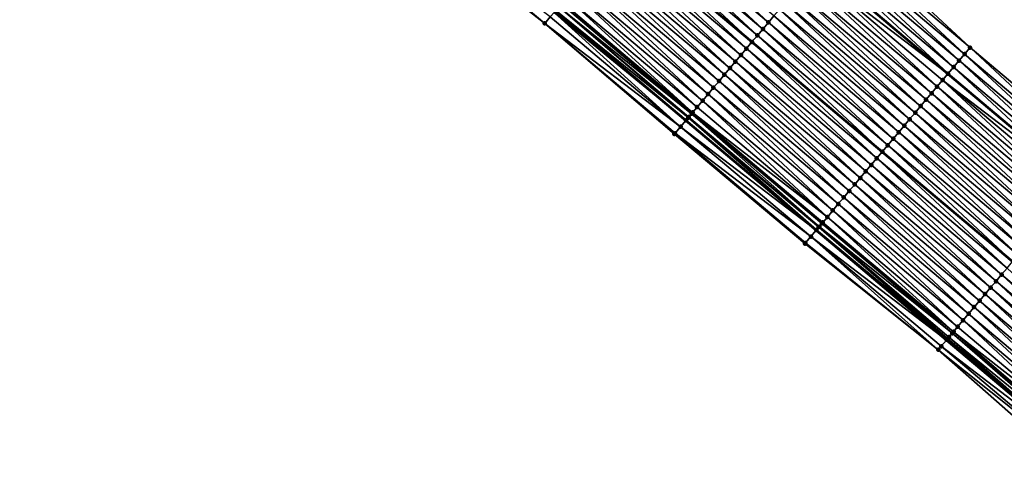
# Model space of a CAD drawing. Header units: feet. Extents: x 2010743 to 2022806, y 818705 to 837694.
# Tile 32 of 256: x 2016692 to 2016807, y 819216 to 819268. Entities that reach past the tile are written whole.
import ezdxf

# ---------------------------------------------------------------- set-up
doc = ezdxf.new("R2010")
doc.units = ezdxf.units.FT
doc.header["$MEASUREMENT"] = 0
for name, color, linetype, lineweight in [('EP_Travel Lane', 172, 'Continuous', 53), ('Road Shots', 141, 'Continuous', 100), ('STRIPING', 60, 'Continuous', 53)]:
    doc.layers.add(name, color=color, linetype=linetype, lineweight=lineweight)
doc.layers.add('I-77-MM17-21_NB-Surface-Border', color=7, linetype='Continuous')
doc.layers.add('I-77-MM17-21_NB-Surface-TIN', color=7, linetype='Continuous')

msp = doc.modelspace()

# ---------------------------------------------------------------- linework, layer by layer
at = {"layer": 'EP_Travel Lane'}
for points in [[(2016617.3, 819416.36, 270.95), (2016632.58, 819403.46, 271.17), (2016647.86, 819390.56, 271.42), (2016663.14, 819377.67, 271.68), (2016678.42, 819364.77, 271.96), (2016693.7, 819351.87, 272.2), (2016708.98, 819338.97, 272.45), (2016724.26, 819326.07, 272.7), (2016739.55, 819313.18, 272.95), (2016754.83, 819300.28, 273.21), (2016770.11, 819287.38, 273.45), (2016785.39, 819274.48, 273.7), (2016800.67, 819261.58, 273.98), (2016815.96, 819248.69, 274.24)], [(2016616.96, 819384.96, 271.54), (2016632.24, 819372.06, 271.78), (2016647.54, 819359.16, 272.02), (2016662.83, 819346.28, 272.29), (2016678.13, 819333.4, 272.55), (2016693.43, 819320.51, 272.8), (2016708.72, 819307.63, 273.05), (2016724.02, 819294.75, 273.29), (2016739.31, 819281.86, 273.54), (2016754.61, 819268.98, 273.79), (2016769.9, 819256.1, 274.06), (2016785.2, 819243.21, 274.33), (2016800.5, 819230.33, 274.59), (2016815.79, 819217.45, 274.84)]]:
    msp.add_polyline3d(points, dxfattribs=at)
at = {"layer": 'I-77-MM17-21_NB-Surface-Border', "color": 3, "linetype": 'Continuous', "lineweight": -3}
for points in [[(2016603.84, 819431.42, 270.64), (2016619.77, 819419.29, 270.88), (2016635.05, 819406.39, 271.11), (2016650.33, 819393.49, 271.35), (2016665.61, 819380.61, 271.61), (2016681.55, 819368.49, 271.88), (2016697.49, 819356.37, 272.09), (2016712.79, 819343.49, 272.32), (2016728.08, 819330.6, 272.6), (2016743.38, 819317.72, 272.84), (2016758.67, 819304.84, 273.1), (2016773.32, 819291.19, 273.37), (2016788.62, 819278.31, 273.61), (2016803.27, 819264.66, 273.91), (2016818.56, 819251.78, 274.18)], [(2016814.56, 819215.98, 274.79), (2016799.54, 819229.2, 274.56), (2016783.89, 819241.66, 274.28), (2016768.57, 819254.51, 274), (2016753.35, 819267.48, 273.72), (2016737.61, 819279.84, 273.44), (2016722.28, 819292.68, 273.2), (2016707.01, 819305.59, 272.97), (2016691.73, 819318.5, 272.71), (2016676.87, 819331.9, 272.47), (2016661.24, 819344.39, 272.21), (2016646.18, 819357.54, 271.93), (2016631.14, 819370.75, 271.71), (2016615.92, 819383.73, 271.51)]]:
    msp.add_polyline3d(points, dxfattribs=at)
at = {"layer": 'I-77-MM17-21_NB-Surface-TIN', "color": 128, "linetype": 'Continuous', "lineweight": -3}
for points in [[(2016779.6, 819267.6, 273.85), (2016764.95, 819281.25, 273.58), (2016764.3, 819280.48, 273.6)], [(2016779.6, 819267.6, 273.85), (2016780.24, 819268.36, 273.83), (2016764.95, 819281.25, 273.58)], [(2016753.35, 819267.48, 273.72), (2016738.05, 819280.36, 273.47), (2016737.61, 819279.84, 273.44)], [(2016753.35, 819267.48, 273.72), (2016753.99, 819268.25, 273.76), (2016738.05, 819280.36, 273.47)], [(2016778.95, 819266.83, 273.87), (2016764.3, 819280.48, 273.6), (2016763.66, 819279.72, 273.61)], [(2016778.95, 819266.83, 273.87), (2016779.6, 819267.6, 273.85), (2016764.3, 819280.48, 273.6)], [(2016763.01, 819278.95, 273.63), (2016762.37, 819278.19, 273.63), (2016777.66, 819265.31, 273.89)], [(2016778.31, 819266.07, 273.88), (2016763.66, 819279.72, 273.61), (2016763.01, 819278.95, 273.63)], [(2016778.31, 819266.07, 273.88), (2016763.01, 819278.95, 273.63), (2016777.66, 819265.31, 273.89)], [(2016778.31, 819266.07, 273.88), (2016778.95, 819266.83, 273.87), (2016763.66, 819279.72, 273.61)], [(2016777.02, 819264.54, 273.91), (2016762.37, 819278.19, 273.63), (2016761.72, 819277.42, 273.65)], [(2016777.02, 819264.54, 273.91), (2016777.66, 819265.31, 273.89), (2016762.37, 819278.19, 273.63)], [(2016803.27, 819264.66, 273.91), (2016788.62, 819278.31, 273.61), (2016787.97, 819277.54, 273.63)], [(2016775.73, 819263.01, 273.93), (2016761.08, 819276.66, 273.67), (2016760.44, 819275.89, 273.68)], [(2016776.38, 819263.78, 273.92), (2016761.72, 819277.42, 273.65), (2016761.08, 819276.66, 273.67)], [(2016775.73, 819263.01, 273.93), (2016776.38, 819263.78, 273.92), (2016761.08, 819276.66, 273.67)], [(2016776.38, 819263.78, 273.92), (2016777.02, 819264.54, 273.91), (2016761.72, 819277.42, 273.65)], [(2016801.98, 819263.13, 273.95), (2016787.33, 819276.78, 273.65), (2016786.69, 819276.01, 273.67)], [(2016802.63, 819263.89, 273.93), (2016787.97, 819277.54, 273.63), (2016787.33, 819276.78, 273.65)], [(2016801.98, 819263.13, 273.95), (2016802.63, 819263.89, 273.93), (2016787.33, 819276.78, 273.65)], [(2016802.63, 819263.89, 273.93), (2016803.27, 819264.66, 273.91), (2016787.97, 819277.54, 273.63)], [(2016775.09, 819262.25, 273.95), (2016760.44, 819275.89, 273.68), (2016759.79, 819275.13, 273.69)], [(2016775.09, 819262.25, 273.95), (2016775.73, 819263.01, 273.93), (2016760.44, 819275.89, 273.68)], [(2016801.34, 819262.36, 273.96), (2016786.69, 819276.01, 273.67), (2016786.04, 819275.25, 273.68)], [(2016801.34, 819262.36, 273.96), (2016801.98, 819263.13, 273.95), (2016786.69, 819276.01, 273.67)], [(2016773.8, 819260.72, 273.98), (2016759.15, 819274.37, 273.71), (2016758.5, 819273.6, 273.72)], [(2016774.44, 819261.48, 273.97), (2016759.79, 819275.13, 273.69), (2016759.15, 819274.37, 273.71)], [(2016773.8, 819260.72, 273.98), (2016774.44, 819261.48, 273.97), (2016759.15, 819274.37, 273.71)], [(2016774.44, 819261.48, 273.97), (2016775.09, 819262.25, 273.95), (2016759.79, 819275.13, 273.69)], [(2016784.75, 819273.72, 273.72), (2016800.67, 819261.58, 273.98), (2016785.39, 819274.48, 273.7)], [(2016800.69, 819261.6, 273.98), (2016785.39, 819274.48, 273.7), (2016800.67, 819261.58, 273.98)], [(2016800.69, 819261.6, 273.98), (2016785.4, 819274.48, 273.7), (2016785.39, 819274.48, 273.7)], [(2016800.69, 819261.6, 273.98), (2016786.04, 819275.25, 273.68), (2016785.4, 819274.48, 273.7)], [(2016800.69, 819261.6, 273.98), (2016801.34, 819262.36, 273.96), (2016786.04, 819275.25, 273.68)], [(2016773.15, 819259.95, 273.99), (2016758.5, 819273.6, 273.72), (2016757.86, 819272.84, 273.73)], [(2016773.15, 819259.95, 273.99), (2016773.8, 819260.72, 273.98), (2016758.5, 819273.6, 273.72)], [(2016799.4, 819260.07, 274.01), (2016784.75, 819273.72, 273.72), (2016784.11, 819272.95, 273.73)], [(2016800.05, 819260.83, 274), (2016800.67, 819261.58, 273.98), (2016784.75, 819273.72, 273.72)], [(2016799.4, 819260.07, 274.01), (2016800.05, 819260.83, 274), (2016784.75, 819273.72, 273.72)], [(2016771.87, 819258.42, 274.02), (2016757.21, 819272.07, 273.74), (2016756.57, 819271.31, 273.76)], [(2016772.51, 819259.19, 274.01), (2016757.86, 819272.84, 273.73), (2016757.21, 819272.07, 273.74)], [(2016771.87, 819258.42, 274.02), (2016772.51, 819259.19, 274.01), (2016757.21, 819272.07, 273.74)], [(2016772.51, 819259.19, 274.01), (2016773.15, 819259.95, 273.99), (2016757.86, 819272.84, 273.73)], [(2016798.11, 819258.54, 274.05), (2016783.46, 819272.19, 273.75), (2016782.82, 819271.42, 273.77)], [(2016798.76, 819259.3, 274.03), (2016784.11, 819272.95, 273.73), (2016783.46, 819272.19, 273.75)], [(2016798.11, 819258.54, 274.05), (2016798.76, 819259.3, 274.03), (2016783.46, 819272.19, 273.75)], [(2016798.76, 819259.3, 274.03), (2016799.4, 819260.07, 274.01), (2016784.11, 819272.95, 273.73)], [(2016771.22, 819257.66, 274.04), (2016756.57, 819271.31, 273.76), (2016755.93, 819270.54, 273.78)], [(2016771.22, 819257.66, 274.04), (2016771.87, 819258.42, 274.02), (2016756.57, 819271.31, 273.76)], [(2016797.47, 819257.78, 274.06), (2016782.82, 819271.42, 273.77), (2016782.17, 819270.66, 273.79)], [(2016797.47, 819257.78, 274.06), (2016798.11, 819258.54, 274.05), (2016782.82, 819271.42, 273.77)], [(2016770.58, 819256.89, 274.06), (2016755.28, 819269.78, 273.79), (2016755.01, 819269.45, 273.8)], [(2016770.7, 819257.04, 274.06), (2016755.41, 819269.93, 273.79), (2016755.28, 819269.78, 273.79)], [(2016770.58, 819256.89, 274.06), (2016770.7, 819257.04, 274.06), (2016755.28, 819269.78, 273.79)], [(2016770.7, 819257.04, 274.06), (2016755.93, 819270.54, 273.78), (2016755.41, 819269.93, 273.79)], [(2016770.7, 819257.04, 274.06), (2016771.22, 819257.66, 274.04), (2016755.93, 819270.54, 273.78)], [(2016796.18, 819256.25, 274.09), (2016781.53, 819269.89, 273.8), (2016780.89, 819269.13, 273.82)], [(2016796.83, 819257.01, 274.08), (2016782.17, 819270.66, 273.79), (2016781.53, 819269.89, 273.8)], [(2016796.18, 819256.25, 274.09), (2016796.83, 819257.01, 274.08), (2016781.53, 819269.89, 273.8)], [(2016796.83, 819257.01, 274.08), (2016797.47, 819257.78, 274.06), (2016782.17, 819270.66, 273.79)], [(2016769.29, 819255.36, 274.04), (2016754.44, 819268.77, 273.79), (2016753.99, 819268.25, 273.76)], [(2016754.44, 819268.77, 273.79), (2016769.9, 819256.1, 274.06), (2016754.61, 819268.98, 273.79)], [(2016769.29, 819255.36, 274.04), (2016769.9, 819256.1, 274.06), (2016754.44, 819268.77, 273.79)], [(2016769.93, 819256.13, 274.06), (2016754.64, 819269.01, 273.79), (2016754.61, 819268.98, 273.79)], [(2016769.93, 819256.13, 274.06), (2016754.61, 819268.98, 273.79), (2016769.9, 819256.1, 274.06)], [(2016770.19, 819256.44, 274.06), (2016755.01, 819269.45, 273.8), (2016754.64, 819269.01, 273.79)], [(2016769.93, 819256.13, 274.06), (2016770.19, 819256.44, 274.06), (2016754.64, 819269.01, 273.79)], [(2016770.19, 819256.44, 274.06), (2016770.24, 819256.49, 274.06), (2016755.01, 819269.45, 273.8)], [(2016770.24, 819256.49, 274.06), (2016770.58, 819256.89, 274.06), (2016755.01, 819269.45, 273.8)], [(2016794.89, 819254.72, 274.12), (2016780.24, 819268.36, 273.83), (2016779.6, 819267.6, 273.85)], [(2016795.54, 819255.48, 274.11), (2016780.89, 819269.13, 273.82), (2016780.24, 819268.36, 273.83)], [(2016794.89, 819254.72, 274.12), (2016795.54, 819255.48, 274.11), (2016780.24, 819268.36, 273.83)], [(2016795.54, 819255.48, 274.11), (2016796.18, 819256.25, 274.09), (2016780.89, 819269.13, 273.82)], [(2016769.29, 819255.36, 274.04), (2016753.99, 819268.25, 273.76), (2016753.35, 819267.48, 273.72)], [(2016768.57, 819254.51, 274), (2016768.64, 819254.6, 274), (2016753.35, 819267.48, 273.72)], [(2016768.64, 819254.6, 274), (2016769.29, 819255.36, 274.04), (2016753.35, 819267.48, 273.72)], [(2016794.25, 819253.95, 274.14), (2016779.6, 819267.6, 273.85), (2016778.95, 819266.83, 273.87)], [(2016794.25, 819253.95, 274.14), (2016794.89, 819254.72, 274.12), (2016779.6, 819267.6, 273.85)], [(2016778.31, 819266.07, 273.88), (2016777.66, 819265.31, 273.89), (2016792.96, 819252.42, 274.16)], [(2016793.6, 819253.19, 274.15), (2016778.95, 819266.83, 273.87), (2016778.31, 819266.07, 273.88)], [(2016793.6, 819253.19, 274.15), (2016778.31, 819266.07, 273.88), (2016792.96, 819252.42, 274.16)], [(2016793.6, 819253.19, 274.15), (2016794.25, 819253.95, 274.14), (2016778.95, 819266.83, 273.87)], [(2016792.32, 819251.66, 274.18), (2016777.66, 819265.31, 273.89), (2016777.02, 819264.54, 273.91)], [(2016792.32, 819251.66, 274.18), (2016792.96, 819252.42, 274.16), (2016777.66, 819265.31, 273.89)], [(2016791.03, 819250.13, 274.21), (2016776.38, 819263.78, 273.92), (2016775.73, 819263.01, 273.93)], [(2016791.67, 819250.89, 274.19), (2016777.02, 819264.54, 273.91), (2016776.38, 819263.78, 273.92)], [(2016791.03, 819250.13, 274.21), (2016791.67, 819250.89, 274.19), (2016776.38, 819263.78, 273.92)], [(2016791.67, 819250.89, 274.19), (2016792.32, 819251.66, 274.18), (2016777.02, 819264.54, 273.91)], [(2016817.28, 819250.25, 274.21), (2016802.63, 819263.89, 273.93), (2016801.98, 819263.13, 273.95)], [(2016817.92, 819251.01, 274.19), (2016803.27, 819264.66, 273.91), (2016802.63, 819263.89, 273.93)], [(2016817.28, 819250.25, 274.21), (2016817.92, 819251.01, 274.19), (2016802.63, 819263.89, 273.93)], [(2016817.92, 819251.01, 274.19), (2016818.56, 819251.78, 274.18), (2016803.27, 819264.66, 273.91)], [(2016790.38, 819249.36, 274.22), (2016775.73, 819263.01, 273.93), (2016775.09, 819262.25, 273.95)], [(2016790.38, 819249.36, 274.22), (2016791.03, 819250.13, 274.21), (2016775.73, 819263.01, 273.93)], [(2016816.63, 819249.48, 274.22), (2016801.98, 819263.13, 273.95), (2016801.34, 819262.36, 273.96)], [(2016816.63, 819249.48, 274.22), (2016817.28, 819250.25, 274.21), (2016801.98, 819263.13, 273.95)], [(2016789.09, 819247.83, 274.25), (2016774.44, 819261.48, 273.97), (2016773.8, 819260.72, 273.98)], [(2016789.74, 819248.6, 274.24), (2016775.09, 819262.25, 273.95), (2016774.44, 819261.48, 273.97)], [(2016789.09, 819247.83, 274.25), (2016789.74, 819248.6, 274.24), (2016774.44, 819261.48, 273.97)], [(2016789.74, 819248.6, 274.24), (2016790.38, 819249.36, 274.22), (2016775.09, 819262.25, 273.95)], [(2016800.05, 819260.83, 274), (2016815.96, 819248.69, 274.24), (2016800.67, 819261.58, 273.98)], [(2016815.99, 819248.72, 274.24), (2016800.69, 819261.6, 273.98), (2016800.67, 819261.58, 273.98)], [(2016815.99, 819248.72, 274.24), (2016800.67, 819261.58, 273.98), (2016815.96, 819248.69, 274.24)], [(2016815.99, 819248.72, 274.24), (2016801.34, 819262.36, 273.96), (2016800.69, 819261.6, 273.98)], [(2016815.99, 819248.72, 274.24), (2016816.63, 819249.48, 274.22), (2016801.34, 819262.36, 273.96)], [(2016788.45, 819247.07, 274.26), (2016773.8, 819260.72, 273.98), (2016773.15, 819259.95, 273.99)], [(2016788.45, 819247.07, 274.26), (2016789.09, 819247.83, 274.25), (2016773.8, 819260.72, 273.98)], [(2016814.7, 819247.19, 274.27), (2016800.05, 819260.83, 274), (2016799.4, 819260.07, 274.01)], [(2016815.34, 819247.95, 274.25), (2016815.96, 819248.69, 274.24), (2016800.05, 819260.83, 274)], [(2016814.7, 819247.19, 274.27), (2016815.34, 819247.95, 274.25), (2016800.05, 819260.83, 274)], [(2016787.16, 819245.54, 274.29), (2016772.51, 819259.19, 274.01), (2016771.87, 819258.42, 274.02)], [(2016787.8, 819246.3, 274.28), (2016773.15, 819259.95, 273.99), (2016772.51, 819259.19, 274.01)], [(2016787.16, 819245.54, 274.29), (2016787.8, 819246.3, 274.28), (2016772.51, 819259.19, 274.01)], [(2016787.8, 819246.3, 274.28), (2016788.45, 819247.07, 274.26), (2016773.15, 819259.95, 273.99)], [(2016813.41, 819245.66, 274.3), (2016798.76, 819259.3, 274.03), (2016798.11, 819258.54, 274.05)], [(2016814.05, 819246.42, 274.28), (2016799.4, 819260.07, 274.01), (2016798.76, 819259.3, 274.03)], [(2016813.41, 819245.66, 274.3), (2016814.05, 819246.42, 274.28), (2016798.76, 819259.3, 274.03)], [(2016814.05, 819246.42, 274.28), (2016814.7, 819247.19, 274.27), (2016799.4, 819260.07, 274.01)], [(2016786.52, 819244.77, 274.31), (2016771.87, 819258.42, 274.02), (2016771.22, 819257.66, 274.04)], [(2016786.52, 819244.77, 274.31), (2016787.16, 819245.54, 274.29), (2016771.87, 819258.42, 274.02)], [(2016812.77, 819244.89, 274.31), (2016798.11, 819258.54, 274.05), (2016797.47, 819257.78, 274.06)], [(2016812.77, 819244.89, 274.31), (2016813.41, 819245.66, 274.3), (2016798.11, 819258.54, 274.05)], [(2016785.56, 819243.64, 274.33), (2016770.58, 819256.89, 274.06), (2016770.24, 819256.49, 274.06)], [(2016785.97, 819244.13, 274.33), (2016770.7, 819257.04, 274.06), (2016770.58, 819256.89, 274.06)], [(2016785.56, 819243.64, 274.33), (2016785.87, 819244.01, 274.33), (2016770.58, 819256.89, 274.06)], [(2016785.87, 819244.01, 274.33), (2016785.97, 819244.13, 274.33), (2016770.58, 819256.89, 274.06)], [(2016786.52, 819244.77, 274.31), (2016771.22, 819257.66, 274.04), (2016770.7, 819257.04, 274.06)], [(2016785.97, 819244.13, 274.33), (2016786.52, 819244.77, 274.31), (2016770.7, 819257.04, 274.06)], [(2016811.48, 819243.36, 274.34), (2016796.83, 819257.01, 274.08), (2016796.18, 819256.25, 274.09)], [(2016812.12, 819244.13, 274.33), (2016797.47, 819257.78, 274.06), (2016796.83, 819257.01, 274.08)], [(2016811.48, 819243.36, 274.34), (2016812.12, 819244.13, 274.33), (2016796.83, 819257.01, 274.08)], [(2016812.12, 819244.13, 274.33), (2016812.77, 819244.89, 274.31), (2016797.47, 819257.78, 274.06)], [(2016769.29, 819255.36, 274.04), (2016785.2, 819243.21, 274.33), (2016769.9, 819256.1, 274.06)], [(2016785.23, 819243.25, 274.33), (2016769.93, 819256.13, 274.06), (2016769.9, 819256.1, 274.06)], [(2016785.23, 819243.25, 274.33), (2016769.9, 819256.1, 274.06), (2016785.2, 819243.21, 274.33)], [(2016785.23, 819243.25, 274.33), (2016770.19, 819256.44, 274.06), (2016769.93, 819256.13, 274.06)], [(2016785.51, 819243.58, 274.33), (2016770.24, 819256.49, 274.06), (2016770.19, 819256.44, 274.06)], [(2016785.23, 819243.25, 274.33), (2016785.51, 819243.58, 274.33), (2016770.19, 819256.44, 274.06)], [(2016785.51, 819243.58, 274.33), (2016785.56, 819243.64, 274.33), (2016770.24, 819256.49, 274.06)], [(2016810.83, 819242.6, 274.35), (2016796.18, 819256.25, 274.09), (2016795.54, 819255.48, 274.11)], [(2016810.83, 819242.6, 274.35), (2016811.48, 819243.36, 274.34), (2016796.18, 819256.25, 274.09)], [(2016783.89, 819241.66, 274.28), (2016768.64, 819254.6, 274), (2016768.57, 819254.51, 274)], [(2016784.58, 819242.48, 274.31), (2016769.29, 819255.36, 274.04), (2016768.64, 819254.6, 274)], [(2016783.89, 819241.66, 274.28), (2016783.94, 819241.72, 274.28), (2016768.64, 819254.6, 274)], [(2016783.94, 819241.72, 274.28), (2016784.58, 819242.48, 274.31), (2016768.64, 819254.6, 274)], [(2016784.58, 819242.48, 274.31), (2016785.2, 819243.21, 274.33), (2016769.29, 819255.36, 274.04)], [(2016809.54, 819241.07, 274.38), (2016794.89, 819254.72, 274.12), (2016794.25, 819253.95, 274.14)], [(2016810.19, 819241.83, 274.37), (2016795.54, 819255.48, 274.11), (2016794.89, 819254.72, 274.12)], [(2016809.54, 819241.07, 274.38), (2016810.19, 819241.83, 274.37), (2016794.89, 819254.72, 274.12)], [(2016810.19, 819241.83, 274.37), (2016810.83, 819242.6, 274.35), (2016795.54, 819255.48, 274.11)], [(2016808.9, 819240.3, 274.4), (2016794.25, 819253.95, 274.14), (2016793.6, 819253.19, 274.15)], [(2016808.9, 819240.3, 274.4), (2016809.54, 819241.07, 274.38), (2016794.25, 819253.95, 274.14)], [(2016807.61, 819238.77, 274.43), (2016792.96, 819252.42, 274.16), (2016792.32, 819251.66, 274.18)], [(2016793.6, 819253.19, 274.15), (2016792.96, 819252.42, 274.16), (2016808.26, 819239.54, 274.41)], [(2016807.61, 819238.77, 274.43), (2016808.26, 819239.54, 274.41), (2016792.96, 819252.42, 274.16)], [(2016808.9, 819240.3, 274.4), (2016793.6, 819253.19, 274.15), (2016808.26, 819239.54, 274.41)], [(2016806.97, 819238.01, 274.44), (2016792.32, 819251.66, 274.18), (2016791.67, 819250.89, 274.19)], [(2016806.97, 819238.01, 274.44), (2016807.61, 819238.77, 274.43), (2016792.32, 819251.66, 274.18)], [(2016805.68, 819236.48, 274.47), (2016791.03, 819250.13, 274.21), (2016790.38, 819249.36, 274.22)], [(2016806.32, 819237.24, 274.45), (2016791.67, 819250.89, 274.19), (2016791.03, 819250.13, 274.21)], [(2016805.68, 819236.48, 274.47), (2016806.32, 819237.24, 274.45), (2016791.03, 819250.13, 274.21)], [(2016806.32, 819237.24, 274.45), (2016806.97, 819238.01, 274.44), (2016791.67, 819250.89, 274.19)], [(2016805.03, 819235.72, 274.49), (2016790.38, 819249.36, 274.22), (2016789.74, 819248.6, 274.24)], [(2016805.03, 819235.72, 274.49), (2016805.68, 819236.48, 274.47), (2016790.38, 819249.36, 274.22)], [(2016803.75, 819234.19, 274.52), (2016789.09, 819247.83, 274.25), (2016788.45, 819247.07, 274.26)], [(2016804.39, 819234.95, 274.5), (2016789.74, 819248.6, 274.24), (2016789.09, 819247.83, 274.25)], [(2016803.75, 819234.19, 274.52), (2016804.39, 819234.95, 274.5), (2016789.09, 819247.83, 274.25)], [(2016804.39, 819234.95, 274.5), (2016805.03, 819235.72, 274.49), (2016789.74, 819248.6, 274.24)], [(2016803.1, 819233.42, 274.53), (2016788.45, 819247.07, 274.26), (2016787.8, 819246.3, 274.28)], [(2016803.1, 819233.42, 274.53), (2016803.75, 819234.19, 274.52), (2016788.45, 819247.07, 274.26)], [(2016801.81, 819231.89, 274.57), (2016787.16, 819245.54, 274.29), (2016786.52, 819244.77, 274.31)], [(2016802.46, 819232.66, 274.55), (2016787.8, 819246.3, 274.28), (2016787.16, 819245.54, 274.29)], [(2016801.81, 819231.89, 274.57), (2016802.46, 819232.66, 274.55), (2016787.16, 819245.54, 274.29)], [(2016802.46, 819232.66, 274.55), (2016803.1, 819233.42, 274.53), (2016787.8, 819246.3, 274.28)], [(2016801.17, 819231.13, 274.59), (2016785.97, 819244.13, 274.33), (2016785.87, 819244.01, 274.33)], [(2016801.33, 819231.31, 274.59), (2016786.52, 819244.77, 274.31), (2016785.97, 819244.13, 274.33)], [(2016801.17, 819231.13, 274.59), (2016801.33, 819231.31, 274.59), (2016785.97, 819244.13, 274.33)], [(2016801.33, 819231.31, 274.59), (2016801.81, 819231.89, 274.57), (2016786.52, 819244.77, 274.31)], [(2016784.58, 819242.48, 274.31), (2016800.5, 819230.33, 274.59), (2016785.2, 819243.21, 274.33)], [(2016800.52, 819230.36, 274.59), (2016785.23, 819243.25, 274.33), (2016785.2, 819243.21, 274.33)], [(2016800.52, 819230.36, 274.59), (2016785.2, 819243.21, 274.33), (2016800.5, 819230.33, 274.59)], [(2016800.64, 819230.5, 274.59), (2016785.51, 819243.58, 274.33), (2016785.23, 819243.25, 274.33)], [(2016800.52, 819230.36, 274.59), (2016800.64, 819230.5, 274.59), (2016785.23, 819243.25, 274.33)], [(2016800.78, 819230.67, 274.59), (2016785.56, 819243.64, 274.33), (2016785.51, 819243.58, 274.33)], [(2016800.64, 819230.5, 274.59), (2016800.78, 819230.67, 274.59), (2016785.51, 819243.58, 274.33)], [(2016801.17, 819231.13, 274.59), (2016785.87, 819244.01, 274.33), (2016785.56, 819243.64, 274.33)], [(2016800.78, 819230.67, 274.59), (2016801.17, 819231.13, 274.59), (2016785.56, 819243.64, 274.33)], [(2016799.54, 819229.2, 274.56), (2016784.58, 819242.48, 274.31), (2016783.94, 819241.72, 274.28)], [(2016799.88, 819229.6, 274.58), (2016800.5, 819230.33, 274.59), (2016784.58, 819242.48, 274.31)], [(2016799.54, 819229.2, 274.56), (2016799.88, 819229.6, 274.58), (2016784.58, 819242.48, 274.31)], [(2016799.54, 819229.2, 274.56), (2016783.94, 819241.72, 274.28), (2016783.89, 819241.66, 274.28)], [(2016822.26, 819225.13, 274.68), (2016807.61, 819238.77, 274.43), (2016806.97, 819238.01, 274.44)], [(2016820.98, 819223.6, 274.7), (2016806.32, 819237.24, 274.45), (2016805.68, 819236.48, 274.47)], [(2016821.62, 819224.36, 274.69), (2016806.97, 819238.01, 274.44), (2016806.32, 819237.24, 274.45)], [(2016820.98, 819223.6, 274.7), (2016821.62, 819224.36, 274.69), (2016806.32, 819237.24, 274.45)], [(2016821.62, 819224.36, 274.69), (2016822.26, 819225.13, 274.68), (2016806.97, 819238.01, 274.44)], [(2016820.33, 819222.83, 274.72), (2016805.68, 819236.48, 274.47), (2016805.03, 819235.72, 274.49)], [(2016820.33, 819222.83, 274.72), (2016820.98, 819223.6, 274.7), (2016805.68, 819236.48, 274.47)], [(2016819.04, 819221.3, 274.76), (2016804.39, 819234.95, 274.5), (2016803.75, 819234.19, 274.52)], [(2016819.69, 819222.07, 274.74), (2016805.03, 819235.72, 274.49), (2016804.39, 819234.95, 274.5)], [(2016819.04, 819221.3, 274.76), (2016819.69, 819222.07, 274.74), (2016804.39, 819234.95, 274.5)], [(2016819.69, 819222.07, 274.74), (2016820.33, 819222.83, 274.72), (2016805.03, 819235.72, 274.49)], [(2016818.4, 819220.54, 274.77), (2016803.75, 819234.19, 274.52), (2016803.1, 819233.42, 274.53)], [(2016818.4, 819220.54, 274.77), (2016819.04, 819221.3, 274.76), (2016803.75, 819234.19, 274.52)], [(2016817.11, 819219.01, 274.81), (2016802.46, 819232.66, 274.55), (2016801.81, 819231.89, 274.57)], [(2016817.75, 819219.77, 274.79), (2016803.1, 819233.42, 274.53), (2016802.46, 819232.66, 274.55)], [(2016817.11, 819219.01, 274.81), (2016817.75, 819219.77, 274.79), (2016802.46, 819232.66, 274.55)], [(2016817.75, 819219.77, 274.79), (2016818.4, 819220.54, 274.77), (2016803.1, 819233.42, 274.53)], [(2016817.11, 819219.01, 274.81), (2016801.81, 819231.89, 274.57), (2016801.33, 819231.31, 274.59)], [(2016799.88, 819229.6, 274.58), (2016815.79, 819217.45, 274.84), (2016800.5, 819230.33, 274.59)], [(2016815.82, 819217.47, 274.84), (2016800.52, 819230.36, 274.59), (2016800.5, 819230.33, 274.59)], [(2016815.82, 819217.47, 274.84), (2016800.5, 819230.33, 274.59), (2016815.79, 819217.45, 274.84)], [(2016815.82, 819217.48, 274.84), (2016800.64, 819230.5, 274.59), (2016800.52, 819230.36, 274.59)], [(2016815.82, 819217.47, 274.84), (2016815.82, 819217.48, 274.84), (2016800.52, 819230.36, 274.59)], [(2016815.82, 819217.48, 274.84), (2016800.78, 819230.67, 274.59), (2016800.64, 819230.5, 274.59)], [(2016816.29, 819218.04, 274.84), (2016801.17, 819231.13, 274.59), (2016800.78, 819230.67, 274.59)], [(2016815.82, 819217.48, 274.84), (2016816.29, 819218.04, 274.84), (2016800.78, 819230.67, 274.59)], [(2016816.47, 819218.25, 274.83), (2016801.33, 819231.31, 274.59), (2016801.17, 819231.13, 274.59)], [(2016816.29, 819218.04, 274.84), (2016816.47, 819218.25, 274.83), (2016801.17, 819231.13, 274.59)], [(2016816.47, 819218.25, 274.83), (2016817.11, 819219.01, 274.81), (2016801.33, 819231.31, 274.59)], [(2016815.18, 819216.72, 274.82), (2016799.88, 819229.6, 274.58), (2016799.54, 819229.2, 274.56)], [(2016814.56, 819215.98, 274.79), (2016815.18, 819216.72, 274.82), (2016799.54, 819229.2, 274.56)], [(2016815.18, 819216.72, 274.82), (2016815.79, 819217.45, 274.84), (2016799.88, 819229.6, 274.58)]]:
    msp.add_3dface(points, dxfattribs=at)
at = {"layer": 'Road Shots', "lineweight": 100}
for p in [(2016753.35, 819267.48, 273.72), (2016779.6, 819267.6, 273.85), (2016778.31, 819266.07, 273.88), (2016778.95, 819266.83, 273.87), (2016777.66, 819265.31, 273.89), (2016776.38, 819263.78, 273.92), (2016777.02, 819264.54, 273.91), (2016802.63, 819263.89, 273.93), (2016803.27, 819264.66, 273.91), (2016775.73, 819263.01, 273.93), (2016801.98, 819263.13, 273.95), (2016774.44, 819261.48, 273.97), (2016775.09, 819262.25, 273.95), (2016800.69, 819261.6, 273.98), (2016801.34, 819262.36, 273.96), (2016773.8, 819260.72, 273.98), (2016800.05, 819260.83, 274), (2016772.51, 819259.19, 274.01), (2016773.15, 819259.95, 273.99), (2016798.76, 819259.3, 274.03), (2016799.4, 819260.07, 274.01), (2016771.87, 819258.42, 274.02), (2016798.11, 819258.54, 274.05), (2016770.58, 819256.89, 274.06), (2016770.7, 819257.04, 274.06), (2016771.22, 819257.66, 274.04), (2016796.83, 819257.01, 274.08), (2016797.47, 819257.78, 274.06), (2016769.93, 819256.13, 274.06), (2016770.19, 819256.44, 274.06), (2016770.24, 819256.49, 274.06), (2016796.18, 819256.25, 274.09), (2016768.57, 819254.51, 274), (2016768.64, 819254.6, 274), (2016769.29, 819255.36, 274.04), (2016794.89, 819254.72, 274.12), (2016795.54, 819255.48, 274.11), (2016794.25, 819253.95, 274.14), (2016792.96, 819252.42, 274.16), (2016793.6, 819253.19, 274.15), (2016792.32, 819251.66, 274.18), (2016791.03, 819250.13, 274.21), (2016791.67, 819250.89, 274.19), (2016790.38, 819249.36, 274.22), (2016789.09, 819247.83, 274.25), (2016789.74, 819248.6, 274.24), (2016788.45, 819247.07, 274.26), (2016787.16, 819245.54, 274.29), (2016787.8, 819246.3, 274.28), (2016785.97, 819244.13, 274.33), (2016786.52, 819244.77, 274.31), (2016785.23, 819243.25, 274.33), (2016785.51, 819243.58, 274.33), (2016785.56, 819243.64, 274.33), (2016785.87, 819244.01, 274.33), (2016784.58, 819242.48, 274.31), (2016783.89, 819241.66, 274.28), (2016783.94, 819241.72, 274.28), (2016806.32, 819237.24, 274.45), (2016806.97, 819238.01, 274.44), (2016805.68, 819236.48, 274.47), (2016804.39, 819234.95, 274.5), (2016805.03, 819235.72, 274.49), (2016803.75, 819234.19, 274.52), (2016802.46, 819232.66, 274.55), (2016803.1, 819233.42, 274.53), (2016801.81, 819231.89, 274.57), (2016800.52, 819230.36, 274.59), (2016800.64, 819230.5, 274.59), (2016800.78, 819230.67, 274.59), (2016801.17, 819231.13, 274.59), (2016801.33, 819231.31, 274.59), (2016799.54, 819229.2, 274.56), (2016799.88, 819229.6, 274.58)]:
    msp.add_point(p, dxfattribs=at)
at = {"layer": 'STRIPING'}
msp.add_polyline3d([(2016609.45, 819407.06, 271.13), (2016624.73, 819394.16, 271.36), (2016640.01, 819381.27, 271.6), (2016655.3, 819368.37, 271.86), (2016670.6, 819355.49, 272.12), (2016685.89, 819342.61, 272.38), (2016701.19, 819329.72, 272.63), (2016716.48, 819316.84, 272.87), (2016731.78, 819303.96, 273.13), (2016747.07, 819291.07, 273.39), (2016762.37, 819278.19, 273.63), (2016777.66, 819265.31, 273.89), (2016792.96, 819252.42, 274.16), (2016808.26, 819239.54, 274.41)], dxfattribs=at)

doc.saveas('drawing.dxf')
